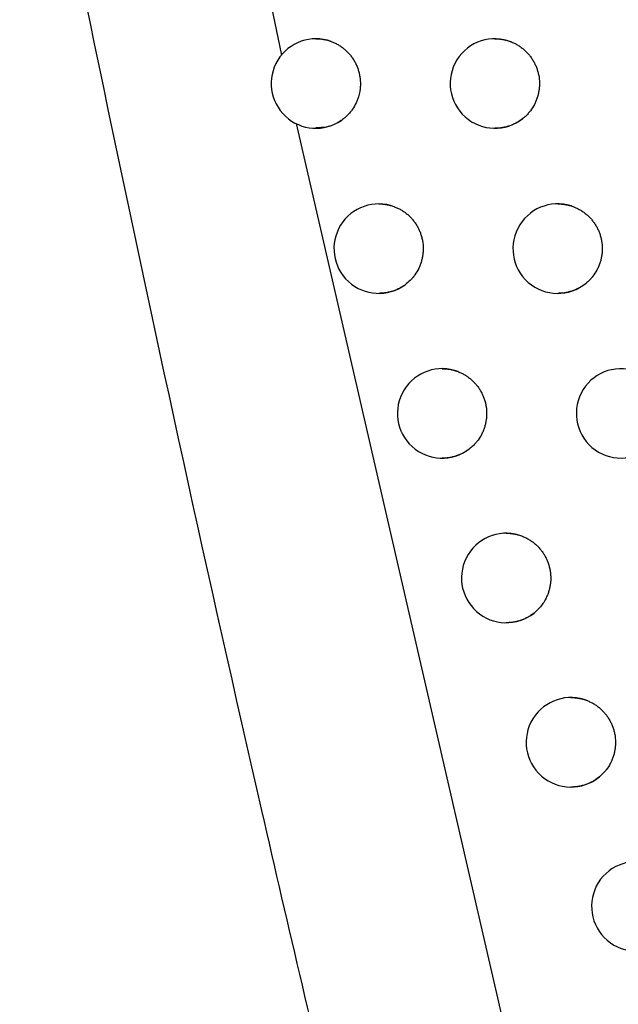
# Model space of a CAD drawing. Header units: millimetres. Extents: x -0.201 to 0.721, y -0.195 to 0.483.
# Tile 130 of 188: x 0.278 to 0.285, y 0.061 to 0.072. Entities that reach past the tile are written whole.
import ezdxf

# ---------------------------------------------------------------- set-up
doc = ezdxf.new("R2010")
doc.units = ezdxf.units.MM

msp = doc.modelspace()

# ---------------------------------------------------------------- linework, layer by layer
at = {"color": 7, "linetype": 'Continuous', "lineweight": 25}
for p, q in [((0.280701, 0.072627), (0.280918, 0.07159)), ((0.281081, 0.070824), (0.283414, 0.060702))]:
    msp.add_line(p, q, dxfattribs=at)
at = {"color": 7, "linetype": 'Continuous', "lineweight": 25, "flags": 128}
msp.add_lwpolyline([(0.281304, 0.071772), (0.281346, 0.07177), (0.281388, 0.071765), (0.281431, 0.071755), (0.281473, 0.071742), (0.281473, 0.071742), (0.281473, 0.071742)], dxfattribs=at)
at = {"color": 7, "linetype": 'Continuous', "lineweight": 25}
for centre, radius, start, end in [((0.281304, 0.071272), 0.0005, 70.219126, 305.327355), ((0.283304, 0.071272), 0.0005, 67.95869, 308.577122), ((0.282005, 0.069427), 0.0005, 69.617617, 306.325657), ((0.284005, 0.069427), 0.0005, 67.224562, 309.692037), ((0.282714, 0.067586), 0.0004999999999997, 68.983426, 307.353391), ((0.284714, 0.067586), 0.0005000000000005, 66.449041, 310.84427), ((0.28343, 0.065747), 0.0004999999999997, 68.314644, 308.412204), ((0.284153, 0.063911), 0.0005000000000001, 67.608873, 309.503538), ((0.284884, 0.062078), 0.0005, 66.863199, 310.629193)]:
    msp.add_arc(centre, radius, start, end, dxfattribs=at)
for points, knots in [([(0.2741448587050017, 0.0990800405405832), (0.2742584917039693, 0.0982543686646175), (0.2745993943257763, 0.0957773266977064), (0.2752134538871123, 0.0916550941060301), (0.2761684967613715, 0.0857286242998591), (0.2773953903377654, 0.0788308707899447), (0.2789536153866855, 0.0709724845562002), (0.2803844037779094, 0.0644485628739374), (0.2816036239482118, 0.0592436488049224), (0.2822459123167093, 0.0566488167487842), (0.2825670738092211, 0.0553513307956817)], [0, 0, 0, 0, 0.0561072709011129, 0.1683236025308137, 0.2805589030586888, 0.460222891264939, 0.6399649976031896, 0.8199421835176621, 0.9099662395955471, 1, 1, 1, 1]), ([(0.2814730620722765, 0.0717421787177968), (0.2814856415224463, 0.0717373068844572), (0.2815108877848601, 0.0717275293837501), (0.2815474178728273, 0.0717087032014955), (0.2815828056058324, 0.0716867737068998), (0.2816161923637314, 0.0716618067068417), (0.2816472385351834, 0.0716342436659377), (0.2816758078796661, 0.0716042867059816), (0.2817021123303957, 0.0715716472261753), (0.2817255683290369, 0.0715369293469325), (0.2817460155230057, 0.0715004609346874), (0.2817633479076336, 0.0714625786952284), (0.2817776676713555, 0.0714229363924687), (0.2817886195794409, 0.0713823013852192), (0.2817961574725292, 0.0713410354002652), (0.2818002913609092, 0.0712994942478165), (0.2818010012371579, 0.071257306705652), (0.281796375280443, 0.0711876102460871), (0.2817800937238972, 0.0711186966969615), (0.2817479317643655, 0.0710422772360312), (0.281720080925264, 0.070994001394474), (0.2816866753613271, 0.0709499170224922), (0.2816583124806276, 0.0709185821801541), (0.2816272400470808, 0.0708893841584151), (0.2816044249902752, 0.0708723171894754), (0.2815929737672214, 0.0708637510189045)], [0, 0, 0, 0, 0.0376772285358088, 0.0756161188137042, 0.1143802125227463, 0.1534294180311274, 0.1912431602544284, 0.2293213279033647, 0.2678089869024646, 0.3068575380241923, 0.3446773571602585, 0.3827616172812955, 0.4212554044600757, 0.460310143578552, 0.4981371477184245, 0.5362286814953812, 0.5747299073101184, 0.6137923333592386, 0.7279535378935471, 0.7670194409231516, 0.842597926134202, 0.8813763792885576, 0.9204401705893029, 0.9600677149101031, 1, 1, 1, 1]), ([(0.2833038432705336, 0.0717716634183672), (0.2833039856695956, 0.0717716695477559), (0.2833181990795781, 0.0717722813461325), (0.2833466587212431, 0.0717701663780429), (0.2833891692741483, 0.0717650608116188), (0.283431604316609, 0.0717556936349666), (0.2834657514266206, 0.0717452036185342), (0.283485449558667, 0.0717374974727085), (0.2834914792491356, 0.0717351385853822)], [0, 0, 0, 0, 0.0022288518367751, 0.222470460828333, 0.4442500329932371, 0.6709073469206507, 0.8992631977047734, 1, 1, 1, 1]), ([(0.2834914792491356, 0.0717351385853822), (0.2835039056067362, 0.0717297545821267), (0.2835288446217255, 0.0717189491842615), (0.2835647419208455, 0.0716986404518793), (0.2835993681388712, 0.0716752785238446), (0.2836318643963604, 0.071648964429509), (0.2836619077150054, 0.0716201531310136), (0.2836893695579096, 0.0715890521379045), (0.2837144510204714, 0.0715553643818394), (0.2837365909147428, 0.071519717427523), (0.2837556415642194, 0.071482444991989), (0.2837715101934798, 0.0714438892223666), (0.2837842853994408, 0.0714036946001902), (0.283796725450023, 0.0713491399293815), (0.2838023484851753, 0.0712932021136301), (0.2838010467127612, 0.0712372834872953), (0.2837965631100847, 0.0711955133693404), (0.2837886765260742, 0.0711545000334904), (0.2837774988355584, 0.0711144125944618), (0.2837628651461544, 0.0710749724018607), (0.2837391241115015, 0.0710245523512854), (0.2837092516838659, 0.0709774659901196), (0.2836739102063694, 0.0709348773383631), (0.2836456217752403, 0.0709058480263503), (0.2836252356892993, 0.0708888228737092), (0.2836156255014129, 0.0708807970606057)], [0, 0, 0, 0, 0.0394336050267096, 0.0791410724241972, 0.1197122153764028, 0.1605817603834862, 0.2001582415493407, 0.2400114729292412, 0.2802932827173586, 0.3211621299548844, 0.3607450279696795, 0.4006046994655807, 0.4408930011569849, 0.4817684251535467, 0.5611558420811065, 0.601451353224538, 0.6423342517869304, 0.6817832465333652, 0.7215061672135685, 0.7620930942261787, 0.802978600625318, 0.8823635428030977, 0.9226580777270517, 0.9635403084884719, 0.9999999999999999, 0.9999999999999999, 0.9999999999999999, 0.9999999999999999]), ([(0.2815929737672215, 0.0708637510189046), (0.2815873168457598, 0.0708598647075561), (0.2815353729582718, 0.0708241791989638), (0.28143918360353, 0.0707786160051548), (0.2813431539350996, 0.0707781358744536), (0.2813034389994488, 0.0707779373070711)], [0, 0, 0, 0, 0.0668770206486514, 0.6140888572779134, 1, 1, 1, 1]), ([(0.2836156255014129, 0.0708807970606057), (0.2836021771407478, 0.0708706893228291), (0.2835776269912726, 0.0708522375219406), (0.2835390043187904, 0.0708298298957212), (0.283501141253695, 0.0708115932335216), (0.2834614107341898, 0.0707965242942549), (0.2834204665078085, 0.0707848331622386), (0.2833787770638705, 0.0707768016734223), (0.2833398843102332, 0.0707722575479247), (0.2833147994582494, 0.0707720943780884), (0.2833038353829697, 0.0707720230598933)], [0, 0, 0, 0, 0.1493345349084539, 0.2726120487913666, 0.39672548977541, 0.5234585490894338, 0.6510904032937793, 0.7762075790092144, 0.902184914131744, 1, 1, 1, 1]), ([(0.2820053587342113, 0.0699272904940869), (0.2820193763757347, 0.069926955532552), (0.2820476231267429, 0.0699262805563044), (0.2820901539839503, 0.069920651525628), (0.2821327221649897, 0.0699114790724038), (0.2821624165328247, 0.0699022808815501), (0.2821778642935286, 0.0698966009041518), (0.282179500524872, 0.0698959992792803)], [0, 0, 0, 0, 0.2368795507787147, 0.4773326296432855, 0.7230782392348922, 0.9706683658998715, 1, 1, 1, 1]), ([(0.282179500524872, 0.0698959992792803), (0.282192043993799, 0.069890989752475), (0.2822172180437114, 0.0698809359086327), (0.2822535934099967, 0.0698617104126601), (0.2822887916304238, 0.0698393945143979), (0.282321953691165, 0.0698140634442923), (0.2823527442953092, 0.0697861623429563), (0.2823810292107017, 0.0697558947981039), (0.2824070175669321, 0.0697229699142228), (0.2824301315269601, 0.0696879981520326), (0.2824502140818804, 0.069651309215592), (0.2824671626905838, 0.0696132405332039), (0.2824810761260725, 0.0695734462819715), (0.2824915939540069, 0.0695327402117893), (0.2825010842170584, 0.069477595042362), (0.2825037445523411, 0.0694214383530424), (0.2824994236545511, 0.0693656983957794), (0.2824927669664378, 0.0693244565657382), (0.2824828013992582, 0.0692840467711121), (0.2824693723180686, 0.069244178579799), (0.2824472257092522, 0.0691931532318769), (0.2824188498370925, 0.0691451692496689), (0.2823848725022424, 0.0691015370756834), (0.2823497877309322, 0.069063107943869), (0.2823201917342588, 0.0690394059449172), (0.2823015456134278, 0.0690244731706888)], [0, 0, 0, 0, 0.0381676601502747, 0.0766003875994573, 0.1158690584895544, 0.1554265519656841, 0.1937325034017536, 0.2323063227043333, 0.271294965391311, 0.3108518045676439, 0.3491638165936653, 0.3877437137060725, 0.4267384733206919, 0.4663014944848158, 0.5044821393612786, 0.5821404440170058, 0.6217109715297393, 0.6598943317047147, 0.6983428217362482, 0.7376275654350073, 0.7772012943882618, 0.8537617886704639, 0.8930441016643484, 0.9326154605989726, 1, 1, 1, 1]), ([(0.2840053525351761, 0.069927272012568), (0.2840056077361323, 0.0699272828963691), (0.2840199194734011, 0.0699278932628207), (0.2840484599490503, 0.0699257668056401), (0.2840909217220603, 0.0699206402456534), (0.2841333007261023, 0.0699112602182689), (0.2841694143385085, 0.0699001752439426), (0.2841909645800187, 0.0698915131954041), (0.2841989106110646, 0.0698883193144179)], [0, 0, 0, 0, 0.0038655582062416, 0.2167815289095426, 0.4311841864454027, 0.6503008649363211, 0.871058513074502, 1, 1, 1, 1]), ([(0.2841989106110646, 0.0698883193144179), (0.2842112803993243, 0.0698827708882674), (0.2842361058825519, 0.0698716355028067), (0.2842717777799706, 0.0698508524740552), (0.2843061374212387, 0.0698270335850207), (0.2843383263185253, 0.0698002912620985), (0.2843680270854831, 0.0697710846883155), (0.2843951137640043, 0.069739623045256), (0.2844197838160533, 0.0697056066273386), (0.2844414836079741, 0.0696696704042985), (0.2844600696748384, 0.0696321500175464), (0.2844754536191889, 0.069593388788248), (0.2844877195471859, 0.0695530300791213), (0.284499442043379, 0.0694984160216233), (0.2845043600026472, 0.0694424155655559), (0.2845023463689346, 0.0693865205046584), (0.2844973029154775, 0.0693447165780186), (0.2844888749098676, 0.0693038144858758), (0.2844771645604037, 0.0692638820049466), (0.2844620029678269, 0.0692246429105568), (0.2844376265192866, 0.0691746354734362), (0.2844071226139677, 0.0691279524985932), (0.284371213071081, 0.0690858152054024), (0.2843462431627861, 0.0690609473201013), (0.2843301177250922, 0.0690471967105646), (0.2843246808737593, 0.0690425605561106)], [0, 0, 0, 0, 0.0400614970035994, 0.0804012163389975, 0.1216183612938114, 0.1631386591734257, 0.2033453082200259, 0.2438331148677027, 0.2847563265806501, 0.3262759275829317, 0.3664889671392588, 0.4069831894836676, 0.4479128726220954, 0.4894390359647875, 0.5697968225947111, 0.611027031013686, 0.652560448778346, 0.6926367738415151, 0.7329913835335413, 0.7742237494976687, 0.8157594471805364, 0.8961134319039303, 0.9373421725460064, 0.9788742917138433, 1, 1, 1, 1]), ([(0.2823015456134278, 0.0690244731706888), (0.2822934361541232, 0.0690187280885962), (0.2822740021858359, 0.0690049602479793), (0.2822413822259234, 0.0689859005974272), (0.282203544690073, 0.068967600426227), (0.2821638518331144, 0.0689524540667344), (0.2821229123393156, 0.0689406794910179), (0.2820811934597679, 0.0689325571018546), (0.2820419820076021, 0.0689279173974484), (0.2820165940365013, 0.0689277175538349), (0.2820053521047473, 0.0689276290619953)], [0, 0, 0, 0, 0.0937214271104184, 0.2245993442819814, 0.3563618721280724, 0.490894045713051, 0.6263755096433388, 0.7594789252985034, 0.8934959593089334, 1, 1, 1, 1]), ([(0.2843246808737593, 0.0690425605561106), (0.284316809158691, 0.069036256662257), (0.2843010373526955, 0.0690236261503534), (0.2842728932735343, 0.0690044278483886), (0.2842401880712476, 0.0689852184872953), (0.2842022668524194, 0.0689670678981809), (0.2841625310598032, 0.0689520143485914), (0.2841215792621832, 0.0689403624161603), (0.2840799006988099, 0.068932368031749), (0.2840411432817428, 0.0689278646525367), (0.284016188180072, 0.068927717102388), (0.2840053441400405, 0.0689276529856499)], [0, 0, 0, 0, 0.0870318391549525, 0.1743774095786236, 0.2942072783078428, 0.4148507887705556, 0.5380450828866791, 0.6621149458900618, 0.7836281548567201, 0.9059773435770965, 1, 1, 1, 1]), ([(0.28271412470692, 0.0680857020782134), (0.2827141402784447, 0.0680857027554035), (0.2827282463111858, 0.0680863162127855), (0.2827566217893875, 0.0680842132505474), (0.2827991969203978, 0.0680791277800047), (0.2828417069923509, 0.0680697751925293), (0.282873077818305, 0.0680601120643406), (0.2828901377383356, 0.0680536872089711), (0.2828934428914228, 0.0680524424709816)], [0, 0, 0, 0, 0.0002556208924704, 0.2315634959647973, 0.4644868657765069, 0.702535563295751, 0.9423698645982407, 0.9999999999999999, 0.9999999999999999, 0.9999999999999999, 0.9999999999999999]), ([(0.2828934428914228, 0.0680524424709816), (0.2829059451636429, 0.0680472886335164), (0.2829310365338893, 0.0680369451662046), (0.2829672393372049, 0.068017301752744), (0.2830022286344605, 0.0679945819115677), (0.2830351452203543, 0.0679688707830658), (0.2830656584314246, 0.0679406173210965), (0.2830936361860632, 0.0679100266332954), (0.2831192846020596, 0.0678768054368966), (0.2831420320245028, 0.067841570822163), (0.283161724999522, 0.067804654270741), (0.2831782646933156, 0.0677663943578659), (0.283191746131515, 0.0677264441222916), (0.28320181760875, 0.0676856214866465), (0.283210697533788, 0.0676303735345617), (0.2832127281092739, 0.0675741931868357), (0.2832077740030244, 0.0675185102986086), (0.2832006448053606, 0.0674773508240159), (0.2831902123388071, 0.0674370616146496), (0.2831763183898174, 0.0673973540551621), (0.2831535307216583, 0.0673465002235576), (0.2831245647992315, 0.0672988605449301), (0.2830900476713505, 0.0672556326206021), (0.283057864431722, 0.0672212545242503), (0.2830322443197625, 0.0672003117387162), (0.283017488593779, 0.0671882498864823)], [0, 0, 0, 0, 0.0386958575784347, 0.077660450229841, 0.117472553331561, 0.157577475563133, 0.1964135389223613, 0.2355211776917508, 0.275049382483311, 0.315153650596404, 0.3539957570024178, 0.3931094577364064, 0.4326437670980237, 0.4727542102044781, 0.5114628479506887, 0.5901950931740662, 0.6303128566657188, 0.6690239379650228, 0.708003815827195, 0.747831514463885, 0.7879521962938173, 0.8658533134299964, 0.9053946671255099, 0.9455127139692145, 1, 1, 1, 1]), ([(0.283017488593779, 0.0671882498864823), (0.283006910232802, 0.0671805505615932), (0.2829851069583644, 0.0671646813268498), (0.2829497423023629, 0.0671440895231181), (0.2829118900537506, 0.0671258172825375), (0.2828721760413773, 0.0671107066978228), (0.2828312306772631, 0.0670989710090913), (0.2827895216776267, 0.0670908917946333), (0.2827504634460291, 0.067086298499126), (0.2827252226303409, 0.0670861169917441), (0.2827141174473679, 0.0670860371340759)], [0, 0, 0, 0, 0.1199730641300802, 0.2472789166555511, 0.3754465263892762, 0.5063134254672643, 0.6381059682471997, 0.7674516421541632, 0.8976858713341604, 1, 1, 1, 1]), ([(0.2834301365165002, 0.0662468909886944), (0.2834302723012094, 0.0662468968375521), (0.2834444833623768, 0.0662475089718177), (0.2834729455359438, 0.066245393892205), (0.2835154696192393, 0.0662402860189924), (0.2835579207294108, 0.0662309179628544), (0.2835910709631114, 0.066220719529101), (0.2836098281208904, 0.0662134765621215), (0.2836148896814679, 0.0662115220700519)], [0, 0, 0, 0, 0.0021601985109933, 0.2260837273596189, 0.4515710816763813, 0.6820186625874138, 0.9141937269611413, 1, 1, 1, 1]), ([(0.2836148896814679, 0.0662115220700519), (0.283627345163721, 0.0662062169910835), (0.2836523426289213, 0.0661955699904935), (0.2836883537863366, 0.0661754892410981), (0.2837231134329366, 0.0661523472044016), (0.2837557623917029, 0.066126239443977), (0.2837859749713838, 0.0660976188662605), (0.2838136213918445, 0.0660666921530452), (0.2838389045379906, 0.0660331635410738), (0.2838612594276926, 0.0659976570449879), (0.2838805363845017, 0.0659605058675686), (0.2838966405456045, 0.0659220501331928), (0.2839096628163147, 0.065881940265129), (0.2839192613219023, 0.0658410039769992), (0.2839254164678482, 0.0657996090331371), (0.2839281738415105, 0.0657579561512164), (0.2839274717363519, 0.0657157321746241), (0.2839232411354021, 0.0656738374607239), (0.283915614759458, 0.0656327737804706), (0.2839046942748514, 0.0655926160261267), (0.2838903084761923, 0.0655530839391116), (0.2838610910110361, 0.0654899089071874), (0.2838211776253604, 0.0654320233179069), (0.2837731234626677, 0.065382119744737), (0.2837515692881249, 0.0653641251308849), (0.2837407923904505, 0.0653551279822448)], [0, 0, 0, 0, 0.0392658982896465, 0.0788044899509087, 0.1192030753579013, 0.1598987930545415, 0.199306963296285, 0.238990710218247, 0.279101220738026, 0.3197962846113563, 0.3592104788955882, 0.3989002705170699, 0.4390168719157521, 0.4797181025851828, 0.5189965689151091, 0.558547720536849, 0.598958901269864, 0.6396672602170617, 0.6789478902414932, 0.7185012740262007, 0.7589149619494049, 0.7996259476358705, 0.9185852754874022, 0.9592933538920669, 1, 1, 1, 1]), ([(0.2837407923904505, 0.0653551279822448), (0.2837277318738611, 0.0653453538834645), (0.2837035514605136, 0.065327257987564), (0.2836653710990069, 0.0653050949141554), (0.2836275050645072, 0.0652868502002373), (0.2835877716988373, 0.0652717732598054), (0.2835468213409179, 0.0652600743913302), (0.2835051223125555, 0.0652520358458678), (0.2834662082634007, 0.065247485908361), (0.2834411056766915, 0.0652473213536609), (0.2834301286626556, 0.065247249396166)], [0, 0, 0, 0, 0.1454321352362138, 0.269254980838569, 0.3939171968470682, 0.5212096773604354, 0.6494045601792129, 0.775096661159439, 0.9016528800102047, 1, 1, 1, 1]), ([(0.2841533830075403, 0.064410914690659), (0.2841536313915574, 0.0644109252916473), (0.284167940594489, 0.0644115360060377), (0.2841964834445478, 0.0644094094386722), (0.2842389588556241, 0.0644042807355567), (0.2842813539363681, 0.0643948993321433), (0.2843163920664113, 0.0643841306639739), (0.2843369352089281, 0.0643759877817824), (0.2843438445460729, 0.0643732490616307)], [0, 0, 0, 0, 0.0038268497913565, 0.2204617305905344, 0.4386094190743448, 0.6615544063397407, 0.8861695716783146, 1, 1, 1, 1]), ([(0.2843438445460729, 0.0643732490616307), (0.2843562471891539, 0.0643677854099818), (0.284381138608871, 0.0643568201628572), (0.2844169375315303, 0.0643362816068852), (0.2844514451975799, 0.0643126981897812), (0.2844838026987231, 0.0642861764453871), (0.2845136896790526, 0.0642571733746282), (0.2845409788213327, 0.0642258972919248), (0.2845658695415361, 0.0641920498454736), (0.2845878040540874, 0.0641562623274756), (0.2846066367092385, 0.0641188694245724), (0.2846222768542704, 0.0640802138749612), (0.284634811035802, 0.0640399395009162), (0.284646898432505, 0.0639854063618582), (0.2846521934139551, 0.0639294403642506), (0.2846505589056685, 0.06387353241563), (0.2846458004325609, 0.0638316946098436), (0.2846376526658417, 0.0637907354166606), (0.2846262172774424, 0.0637507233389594), (0.2846113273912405, 0.0637113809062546), (0.2845872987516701, 0.0636612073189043), (0.2845571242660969, 0.0636143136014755), (0.2845215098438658, 0.0635719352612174), (0.2844955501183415, 0.0635456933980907), (0.2844781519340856, 0.0635308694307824), (0.28447144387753, 0.0635251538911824)], [0, 0, 0, 0, 0.0398650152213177, 0.0800068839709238, 0.1210218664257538, 0.162338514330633, 0.2023479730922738, 0.2426372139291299, 0.28335973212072, 0.3246757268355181, 0.364691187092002, 0.4049864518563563, 0.445715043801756, 0.4870371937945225, 0.5669996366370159, 0.6080269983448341, 0.6493560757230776, 0.6892353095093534, 0.7293914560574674, 0.7704210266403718, 0.8117524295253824, 0.8917119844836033, 0.9327383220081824, 0.9740665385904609, 1, 1, 1, 1]), ([(0.28447144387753, 0.0635251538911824), (0.2844637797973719, 0.0635190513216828), (0.2844484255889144, 0.0635068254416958), (0.2844207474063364, 0.0634879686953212), (0.2843882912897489, 0.0634688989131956), (0.284350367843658, 0.0634507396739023), (0.2843106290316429, 0.063435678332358), (0.2842696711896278, 0.063424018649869), (0.2842279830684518, 0.0634160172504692), (0.2841892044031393, 0.0634115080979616), (0.2841642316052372, 0.063411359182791), (0.2841533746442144, 0.0634112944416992)], [0, 0, 0, 0, 0.0849522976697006, 0.1701933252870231, 0.2906107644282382, 0.4118455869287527, 0.5356427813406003, 0.6603194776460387, 0.7824494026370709, 0.9054195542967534, 1, 1, 1, 1])]:
    msp.add_open_spline(points, degree=3, knots=knots, dxfattribs=at)

doc.saveas('drawing.dxf')
